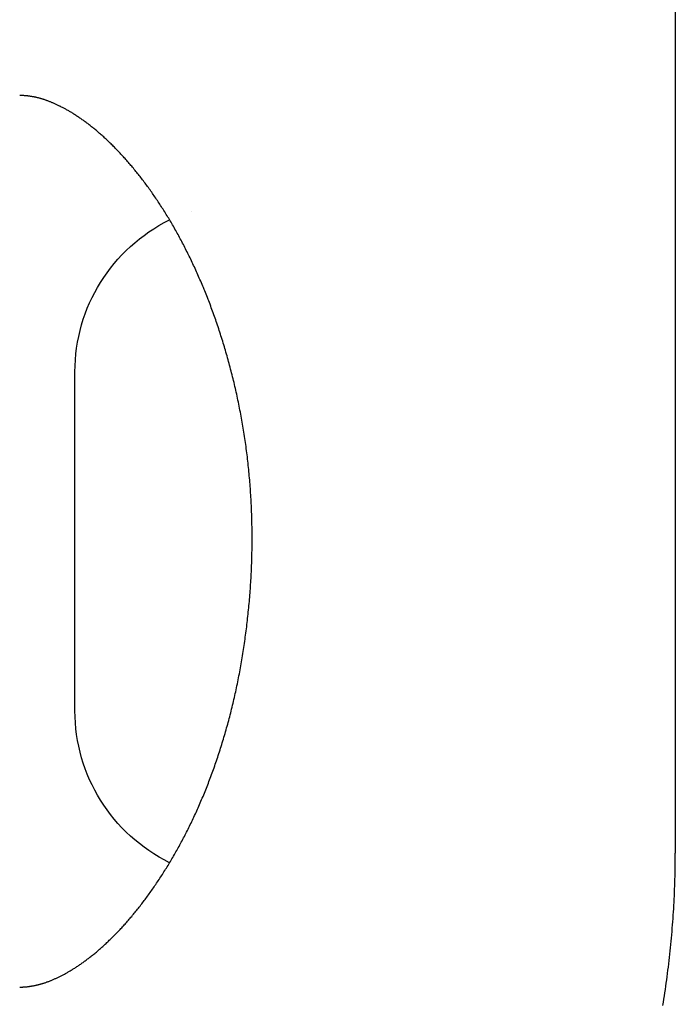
# Model space of a CAD drawing. Extents: x 744 to 2048, y 1140 to 2782.
# Tile 3 of 134: x 808 to 816, y 1173 to 1184. Entities that reach past the tile are written whole.
import ezdxf

# ---------------------------------------------------------------- set-up
doc = ezdxf.new("R2010")
doc.units = 0
doc.layers.add('KF_SONA_6_FRONT', color=7, linetype='CONTINUOUS')
doc.layers.add('KF_SONA_6_SIDE_3', color=7, linetype='CONTINUOUS')

# ---------------------------------------------------------------- blocks, each defined once
blk = doc.blocks.new('KF_SONA_6_SIDE_3')
at = {"layer": 'KF_SONA_6_SIDE_3'}
for p, q in [((-13.769429, -72.153073), (-13.769429, -176.153073)), ((-20.50505, -174.553073), (-20.50505, -170.753073))]:
    blk.add_line(p, q, dxfattribs=at)
for points in [[(-21.081, -167.653, 0), (-21.0813, -167.653, 0), (-21.0817, -167.653, 0), (-21.082, -167.653, 0), (-21.0824, -167.653, 0), (-21.0827, -167.653, 0), (-21.0831, -167.653, 0), (-21.0834, -167.653, 0), (-21.0838, -167.653, 0), (-21.0841, -167.653, 0), (-21.0845, -167.653, 0), (-21.0848, -167.653, 0), (-21.0851, -167.653, 0), (-21.0855, -167.653, 0), (-21.0858, -167.653, 0), (-21.0862, -167.653, 0), (-21.0865, -167.653, 0), (-21.0869, -167.653, 0), (-21.0872, -167.653, 0), (-21.0876, -167.653, 0), (-21.0879, -167.653, 0), (-21.0883, -167.653, 0), (-21.0886, -167.653, 0), (-21.0889, -167.653, 0), (-21.0893, -167.653, 0), (-21.0896, -167.653, 0), (-21.09, -167.653, 0), (-21.0903, -167.653, 0), (-21.0907, -167.653, 0), (-21.091, -167.653, 0), (-21.0914, -167.653, 0), (-21.0917, -167.653, 0), (-21.092, -167.653, 0), (-21.0924, -167.652, 0), (-21.0927, -167.652, 0), (-21.0931, -167.652, 0), (-21.0934, -167.652, 0), (-21.0938, -167.652, 0), (-21.0941, -167.652, 0), (-21.0944, -167.652, 0), (-21.0948, -167.652, 0), (-21.0951, -167.652, 0), (-21.0955, -167.652, 0), (-21.0958, -167.652, 0), (-21.0962, -167.652, 0), (-21.0965, -167.652, 0), (-21.0968, -167.652, 0), (-21.0972, -167.652, 0), (-21.0975, -167.652, 0), (-21.0979, -167.652, 0), (-21.0982, -167.652, 0), (-21.0986, -167.652, 0), (-21.0989, -167.652, 0), (-21.0992, -167.652, 0), (-21.0996, -167.652, 0), (-21.0999, -167.652, 0), (-21.1003, -167.652, 0), (-21.1006, -167.652, 0), (-21.1009, -167.652, 0), (-21.1013, -167.652, 0), (-21.1016, -167.652, 0), (-21.102, -167.652, 0), (-21.1023, -167.652, 0), (-21.1027, -167.652, 0), (-21.103, -167.652, 0), (-21.1033, -167.652, 0), (-21.1037, -167.652, 0), (-21.104, -167.652, 0), (-21.1044, -167.652, 0), (-21.1047, -167.652, 0), (-21.105, -167.652, 0), (-21.1054, -167.652, 0), (-21.1057, -167.652, 0), (-21.1061, -167.652, 0), (-21.1064, -167.652, 0), (-21.1067, -167.652, 0), (-21.1071, -167.652, 0), (-21.1074, -167.652, 0), (-21.1078, -167.652, 0), (-21.1081, -167.652, 0), (-21.1084, -167.652, 0), (-21.1088, -167.652, 0), (-21.1091, -167.652, 0), (-21.1095, -167.652, 0), (-21.1098, -167.652, 0), (-21.1101, -167.652, 0), (-21.1105, -167.652, 0), (-21.1108, -167.652, 0), (-21.1112, -167.652, 0), (-21.1115, -167.652, 0), (-21.1118, -167.652, 0), (-21.1122, -167.652, 0), (-21.1125, -167.652, 0), (-21.1129, -167.652, 0), (-21.1132, -167.652, 0), (-21.1135, -167.652, 0), (-21.1139, -167.652, 0), (-21.1142, -167.652, 0), (-21.1145, -167.652, 0), (-21.1149, -167.652, 0), (-21.1152, -167.652, 0), (-21.1156, -167.652, 0), (-21.1159, -167.652, 0), (-21.1162, -167.652, 0), (-21.1166, -167.652, 0), (-21.1169, -167.652, 0), (-21.1172, -167.652, 0), (-21.1176, -167.652, 0), (-21.1179, -167.652, 0), (-21.1183, -167.652, 0), (-21.1186, -167.652, 0), (-21.1189, -167.652, 0), (-21.1193, -167.652, 0), (-21.1196, -167.652, 0), (-21.1199, -167.652, 0), (-21.1203, -167.652, 0), (-21.1206, -167.652, 0), (-21.121, -167.652, 0), (-21.1213, -167.652, 0), (-21.1216, -167.652, 0), (-21.122, -167.652, 0), (-21.1223, -167.652, 0), (-21.1226, -167.652, 0), (-21.123, -167.652, 0), (-21.1233, -167.652, 0), (-21.1237, -167.652, 0), (-21.124, -167.652, 0), (-21.1243, -167.652, 0)], [(-21.1209, -177.653, 0), (-21.1157, -177.653, 0), (-21.1105, -177.653, 0), (-21.1052, -177.653, 0), (-21.0999, -177.653, 0), (-21.0946, -177.653, 0), (-21.0892, -177.653, 0), (-21.0838, -177.652, 0), (-21.0783, -177.652, 0), (-21.0728, -177.652, 0), (-21.0673, -177.651, 0), (-21.0618, -177.651, 0), (-21.0562, -177.651, 0), (-21.0506, -177.65, 0), (-21.0449, -177.649, 0), (-21.0392, -177.649, 0), (-21.0335, -177.648, 0), (-21.0277, -177.648, 0), (-21.0219, -177.647, 0), (-21.0161, -177.646, 0), (-21.0103, -177.645, 0), (-21.0044, -177.644, 0), (-20.9985, -177.643, 0), (-20.9925, -177.642, 0), (-20.9865, -177.641, 0), (-20.9805, -177.64, 0), (-20.9744, -177.639, 0), (-20.9683, -177.638, 0), (-20.9622, -177.637, 0), (-20.956, -177.636, 0), (-20.9498, -177.634, 0), (-20.9436, -177.633, 0), (-20.9373, -177.631, 0), (-20.931, -177.63, 0), (-20.9247, -177.628, 0), (-20.9183, -177.627, 0), (-20.9119, -177.625, 0), (-20.9055, -177.624, 0), (-20.899, -177.622, 0), (-20.8925, -177.62, 0), (-20.886, -177.618, 0), (-20.8794, -177.616, 0), (-20.8728, -177.614, 0), (-20.8661, -177.612, 0), (-20.8595, -177.61, 0), (-20.8527, -177.608, 0), (-20.846, -177.606, 0), (-20.8392, -177.604, 0), (-20.8324, -177.601, 0), (-20.8256, -177.599, 0), (-20.8187, -177.596, 0), (-20.8118, -177.594, 0), (-20.8048, -177.591, 0), (-20.7978, -177.589, 0), (-20.7908, -177.586, 0), (-20.7838, -177.583, 0), (-20.7767, -177.581, 0), (-20.7696, -177.578, 0), (-20.7624, -177.575, 0), (-20.7552, -177.572, 0), (-20.748, -177.569, 0), (-20.7408, -177.566, 0), (-20.7335, -177.562, 0), (-20.7262, -177.559, 0), (-20.7188, -177.556, 0), (-20.7114, -177.553, 0), (-20.704, -177.549, 0), (-20.6965, -177.546, 0), (-20.689, -177.542, 0), (-20.6815, -177.538, 0), (-20.674, -177.535, 0), (-20.6664, -177.531, 0), (-20.6587, -177.527, 0), (-20.6511, -177.523, 0), (-20.6434, -177.519, 0), (-20.6356, -177.515, 0), (-20.6279, -177.511, 0), (-20.6201, -177.507, 0), (-20.6122, -177.502, 0), (-20.6044, -177.498, 0), (-20.5965, -177.494, 0), (-20.5885, -177.489, 0), (-20.5806, -177.484, 0), (-20.5726, -177.48, 0), (-20.5645, -177.475, 0), (-20.5565, -177.47, 0), (-20.5484, -177.465, 0), (-20.5402, -177.46, 0), (-20.5321, -177.455, 0), (-20.5238, -177.45, 0), (-20.5156, -177.445, 0), (-20.5073, -177.44, 0), (-20.499, -177.435, 0), (-20.4907, -177.429, 0), (-20.4823, -177.424, 0), (-20.4739, -177.418, 0), (-20.4655, -177.412, 0), (-20.457, -177.407, 0), (-20.4485, -177.401, 0), (-20.44, -177.395, 0), (-20.4314, -177.389, 0), (-20.4228, -177.383, 0), (-20.4142, -177.377, 0), (-20.4056, -177.371, 0), (-20.397, -177.364, 0), (-20.3883, -177.358, 0), (-20.3796, -177.352, 0), (-20.3709, -177.345, 0), (-20.3621, -177.338, 0), (-20.3534, -177.332, 0), (-20.3446, -177.325, 0), (-20.3358, -177.318, 0), (-20.3269, -177.311, 0), (-20.3181, -177.304, 0), (-20.3092, -177.297, 0), (-20.3003, -177.29, 0), (-20.2914, -177.283, 0), (-20.2825, -177.275, 0), (-20.2736, -177.268, 0), (-20.2646, -177.26, 0), (-20.2556, -177.253, 0), (-20.2466, -177.245, 0), (-20.2376, -177.237, 0), (-20.2286, -177.229, 0), (-20.2195, -177.222, 0), (-20.2105, -177.214, 0), (-20.2014, -177.206, 0), (-20.1923, -177.197, 0), (-20.1832, -177.189, 0), (-20.1741, -177.181, 0), (-20.165, -177.172, 0), (-20.1558, -177.164, 0), (-20.1467, -177.155, 0), (-20.1375, -177.147, 0), (-20.1283, -177.138, 0), (-20.1191, -177.129, 0), (-20.11, -177.12, 0), (-20.1007, -177.111, 0), (-20.0915, -177.102, 0), (-20.0823, -177.093, 0), (-20.0731, -177.084, 0), (-20.0638, -177.075, 0), (-20.0546, -177.065, 0), (-20.0453, -177.056, 0), (-20.036, -177.046, 0), (-20.0268, -177.037, 0), (-20.0175, -177.027, 0), (-20.0082, -177.017, 0), (-19.9989, -177.007, 0), (-19.9896, -176.997, 0), (-19.9803, -176.987, 0), (-19.971, -176.977, 0), (-19.9617, -176.967, 0), (-19.9524, -176.956, 0), (-19.943, -176.946, 0), (-19.9337, -176.935, 0), (-19.9243, -176.925, 0), (-19.915, -176.914, 0), (-19.9056, -176.903, 0), (-19.8963, -176.893, 0), (-19.8869, -176.882, 0), (-19.8775, -176.871, 0), (-19.8682, -176.86, 0), (-19.8588, -176.848, 0), (-19.8494, -176.837, 0), (-19.8401, -176.826, 0), (-19.8307, -176.814, 0), (-19.8213, -176.803, 0), (-19.8119, -176.791, 0), (-19.8025, -176.779, 0), (-19.7932, -176.768, 0), (-19.7838, -176.756, 0), (-19.7744, -176.744, 0), (-19.7651, -176.732, 0), (-19.7557, -176.719, 0), (-19.7463, -176.707, 0), (-19.737, -176.695, 0), (-19.7276, -176.683, 0), (-19.7183, -176.67, 0), (-19.7089, -176.658, 0), (-19.6996, -176.645, 0), (-19.6903, -176.632, 0), (-19.6809, -176.619, 0), (-19.6716, -176.607, 0), (-19.6623, -176.594, 0), (-19.653, -176.581, 0), (-19.6437, -176.567, 0), (-19.6345, -176.554, 0), (-19.6252, -176.541, 0), (-19.6159, -176.528, 0), (-19.6067, -176.514, 0), (-19.5975, -176.501, 0), (-19.5882, -176.487, 0), (-19.579, -176.473, 0), (-19.5698, -176.46, 0), (-19.5606, -176.446, 0), (-19.5515, -176.432, 0), (-19.5423, -176.418, 0), (-19.5332, -176.404, 0), (-19.5241, -176.39, 0), (-19.515, -176.375, 0), (-19.5059, -176.361, 0), (-19.4968, -176.347, 0), (-19.4878, -176.332, 0), (-19.4787, -176.318, 0), (-19.4697, -176.303, 0), (-19.4607, -176.288, 0), (-19.4517, -176.274, 0), (-19.4428, -176.259, 0), (-19.4338, -176.244, 0), (-19.4249, -176.229, 0), (-19.416, -176.214, 0), (-19.4072, -176.199, 0), (-19.3983, -176.184, 0), (-19.3895, -176.168, 0), (-19.3807, -176.153, 0), (-19.3719, -176.138, 0), (-19.3632, -176.122, 0), (-19.3545, -176.107, 0), (-19.3458, -176.091, 0), (-19.3371, -176.075, 0), (-19.3285, -176.059, 0), (-19.3199, -176.044, 0), (-19.3113, -176.028, 0), (-19.3027, -176.012, 0), (-19.2942, -175.996, 0), (-19.2857, -175.979, 0), (-19.2772, -175.963, 0), (-19.2688, -175.947, 0), (-19.2604, -175.931, 0), (-19.252, -175.914, 0), (-19.2437, -175.898, 0), (-19.2353, -175.881, 0), (-19.2271, -175.865, 0), (-19.2188, -175.848, 0), (-19.2106, -175.831, 0), (-19.2024, -175.814, 0), (-19.1943, -175.797, 0), (-19.1861, -175.78, 0), (-19.178, -175.763, 0), (-19.17, -175.746, 0), (-19.1619, -175.729, 0), (-19.1539, -175.711, 0), (-19.1459, -175.694, 0), (-19.138, -175.676, 0), (-19.1301, -175.659, 0), (-19.1222, -175.641, 0), (-19.1144, -175.623, 0), (-19.1065, -175.605, 0), (-19.0988, -175.587, 0), (-19.091, -175.569, 0), (-19.0833, -175.551, 0), (-19.0756, -175.533, 0), (-19.068, -175.515, 0), (-19.0604, -175.496, 0), (-19.0528, -175.478, 0), (-19.0453, -175.459, 0), (-19.0378, -175.441, 0), (-19.0304, -175.422, 0), (-19.0229, -175.403, 0), (-19.0156, -175.385, 0), (-19.0082, -175.366, 0), (-19.0009, -175.347, 0), (-18.9937, -175.328, 0), (-18.9865, -175.309, 0), (-18.9793, -175.29, 0), (-18.9721, -175.27, 0), (-18.9651, -175.251, 0), (-18.958, -175.232, 0), (-18.951, -175.212, 0), (-18.944, -175.193, 0), (-18.9371, -175.173, 0), (-18.9302, -175.154, 0), (-18.9234, -175.134, 0), (-18.9166, -175.114, 0), (-18.9099, -175.094, 0), (-18.9032, -175.074, 0), (-18.8965, -175.054, 0), (-18.8899, -175.034, 0), (-18.8834, -175.014, 0), (-18.8769, -174.994, 0), (-18.8704, -174.974, 0), (-18.864, -174.953, 0), (-18.8577, -174.933, 0), (-18.8513, -174.913, 0), (-18.8451, -174.892, 0), (-18.8389, -174.872, 0), (-18.8327, -174.851, 0), (-18.8266, -174.83, 0), (-18.8205, -174.81, 0), (-18.8145, -174.789, 0), (-18.8086, -174.768, 0), (-18.8027, -174.747, 0), (-18.7968, -174.726, 0), (-18.791, -174.705, 0), (-18.7853, -174.684, 0), (-18.7796, -174.663, 0), (-18.774, -174.642, 0), (-18.7684, -174.621, 0), (-18.7629, -174.599, 0), (-18.7574, -174.578, 0), (-18.752, -174.557, 0), (-18.7467, -174.535, 0), (-18.7414, -174.514, 0), (-18.7361, -174.492, 0), (-18.731, -174.47, 0), (-18.7259, -174.449, 0), (-18.7208, -174.427, 0), (-18.7158, -174.405, 0), (-18.7109, -174.384, 0), (-18.706, -174.362, 0), (-18.7012, -174.34, 0), (-18.6964, -174.318, 0), (-18.6917, -174.296, 0), (-18.6871, -174.274, 0), (-18.6825, -174.252, 0), (-18.678, -174.229, 0), (-18.6735, -174.207, 0), (-18.6691, -174.185, 0), (-18.6647, -174.163, 0), (-18.6604, -174.14, 0), (-18.6562, -174.118, 0), (-18.652, -174.095, 0), (-18.6479, -174.073, 0), (-18.6438, -174.05, 0), (-18.6398, -174.027, 0), (-18.6358, -174.004, 0), (-18.632, -173.982, 0), (-18.6281, -173.959, 0), (-18.6244, -173.936, 0), (-18.6206, -173.913, 0), (-18.617, -173.89, 0), (-18.6134, -173.867, 0), (-18.6099, -173.844, 0), (-18.6064, -173.821, 0), (-18.603, -173.798, 0), (-18.5997, -173.775, 0), (-18.5964, -173.751, 0), (-18.5932, -173.728, 0), (-18.59, -173.705, 0), (-18.5869, -173.682, 0), (-18.5839, -173.658, 0), (-18.5809, -173.635, 0), (-18.578, -173.611, 0), (-18.5752, -173.588, 0), (-18.5724, -173.565, 0), (-18.5697, -173.541, 0), (-18.567, -173.518, 0), (-18.5645, -173.494, 0), (-18.5619, -173.47, 0), (-18.5595, -173.447, 0), (-18.5571, -173.423, 0), (-18.5548, -173.4, 0), (-18.5525, -173.376, 0), (-18.5503, -173.352, 0), (-18.5482, -173.328, 0), (-18.5462, -173.305, 0), (-18.5442, -173.281, 0), (-18.5423, -173.257, 0), (-18.5404, -173.233, 0), (-18.5386, -173.21, 0), (-18.5369, -173.186, 0), (-18.5353, -173.162, 0), (-18.5337, -173.138, 0), (-18.5322, -173.114, 0), (-18.5307, -173.091, 0), (-18.5294, -173.067, 0), (-18.5281, -173.043, 0), (-18.5268, -173.019, 0), (-18.5257, -172.995, 0), (-18.5246, -172.971, 0), (-18.5236, -172.947, 0), (-18.5226, -172.923, 0), (-18.5217, -172.9, 0), (-18.5209, -172.876, 0), (-18.5202, -172.852, 0), (-18.5195, -172.828, 0), (-18.5189, -172.804, 0), (-18.5184, -172.78, 0), (-18.518, -172.756, 0), (-18.5176, -172.732, 0), (-18.5173, -172.708, 0), (-18.5171, -172.684, 0), (-18.517, -172.66, 0), (-18.5169, -172.636, 0), (-18.5169, -172.612, 0), (-18.5169, -172.588, 0), (-18.5171, -172.564, 0), (-18.5173, -172.54, 0), (-18.5176, -172.516, 0), (-18.518, -172.492, 0), (-18.5184, -172.468, 0), (-18.5189, -172.444, 0), (-18.5195, -172.42, 0), (-18.5201, -172.396, 0), (-18.5208, -172.372, 0), (-18.5216, -172.348, 0), (-18.5225, -172.324, 0), (-18.5235, -172.3, 0), (-18.5245, -172.276, 0), (-18.5256, -172.252, 0), (-18.5267, -172.228, 0), (-18.528, -172.204, 0), (-18.5293, -172.18, 0), (-18.5306, -172.157, 0), (-18.5321, -172.133, 0), (-18.5336, -172.109, 0), (-18.5352, -172.085, 0), (-18.5369, -172.061, 0), (-18.5386, -172.037, 0), (-18.5404, -172.013, 0), (-18.5423, -171.99, 0), (-18.5443, -171.966, 0), (-18.5463, -171.942, 0), (-18.5484, -171.919, 0), (-18.5506, -171.895, 0), (-18.5528, -171.871, 0), (-18.5551, -171.848, 0), (-18.5575, -171.824, 0), (-18.56, -171.801, 0), (-18.5625, -171.777, 0), (-18.5651, -171.754, 0), (-18.5678, -171.73, 0), (-18.5706, -171.707, 0), (-18.5734, -171.684, 0), (-18.5763, -171.66, 0), (-18.5792, -171.637, 0), (-18.5823, -171.614, 0), (-18.5854, -171.591, 0), (-18.5886, -171.568, 0), (-18.5918, -171.544, 0), (-18.5952, -171.521, 0), (-18.5986, -171.499, 0), (-18.602, -171.476, 0), (-18.6056, -171.453, 0), (-18.6092, -171.43, 0), (-18.6128, -171.407, 0), (-18.6166, -171.384, 0), (-18.6204, -171.362, 0), (-18.6243, -171.339, 0), (-18.6282, -171.316, 0), (-18.6322, -171.294, 0), (-18.6363, -171.271, 0), (-18.6404, -171.249, 0), (-18.6446, -171.226, 0), (-18.6489, -171.204, 0), (-18.6532, -171.181, 0), (-18.6576, -171.159, 0), (-18.6621, -171.136, 0), (-18.6666, -171.114, 0), (-18.6712, -171.092, 0), (-18.6758, -171.07, 0), (-18.6805, -171.048, 0), (-18.6853, -171.025, 0), (-18.6901, -171.003, 0), (-18.695, -170.981, 0), (-18.6999, -170.959, 0), (-18.7049, -170.938, 0), (-18.71, -170.916, 0), (-18.7151, -170.894, 0), (-18.7202, -170.872, 0), (-18.7255, -170.85, 0), (-18.7307, -170.829, 0), (-18.7361, -170.807, 0), (-18.7414, -170.786, 0), (-18.7469, -170.764, 0), (-18.7524, -170.743, 0), (-18.7579, -170.721, 0), (-18.7635, -170.7, 0), (-18.7692, -170.679, 0), (-18.7749, -170.658, 0), (-18.7806, -170.637, 0), (-18.7864, -170.616, 0), (-18.7923, -170.595, 0), (-18.7982, -170.574, 0), (-18.8041, -170.553, 0), (-18.8101, -170.532, 0), (-18.8161, -170.511, 0), (-18.8222, -170.491, 0), (-18.8284, -170.47, 0), (-18.8346, -170.449, 0), (-18.8408, -170.429, 0), (-18.8471, -170.409, 0), (-18.8534, -170.388, 0), (-18.8598, -170.368, 0), (-18.8662, -170.348, 0), (-18.8726, -170.328, 0), (-18.8791, -170.308, 0), (-18.8857, -170.288, 0), (-18.8923, -170.268, 0), (-18.8989, -170.248, 0), (-18.9056, -170.228, 0), (-18.9123, -170.208, 0), (-18.9191, -170.189, 0), (-18.9259, -170.169, 0), (-18.9328, -170.149, 0), (-18.9397, -170.13, 0), (-18.9466, -170.111, 0), (-18.9536, -170.091, 0), (-18.9607, -170.072, 0), (-18.9677, -170.053, 0), (-18.9749, -170.033, 0), (-18.982, -170.014, 0), (-18.9892, -169.995, 0), (-18.9965, -169.976, 0), (-19.0037, -169.957, 0), (-19.0111, -169.939, 0), (-19.0184, -169.92, 0), (-19.0258, -169.901, 0), (-19.0333, -169.882, 0), (-19.0407, -169.864, 0), (-19.0482, -169.845, 0), (-19.0558, -169.827, 0), (-19.0634, -169.808, 0), (-19.071, -169.79, 0), (-19.0786, -169.772, 0), (-19.0863, -169.754, 0), (-19.0941, -169.736, 0), (-19.1018, -169.718, 0), (-19.1096, -169.7, 0), (-19.1174, -169.682, 0), (-19.1253, -169.664, 0), (-19.1332, -169.646, 0), (-19.1411, -169.629, 0), (-19.149, -169.611, 0), (-19.157, -169.594, 0), (-19.165, -169.576, 0), (-19.1731, -169.559, 0), (-19.1812, -169.542, 0), (-19.1893, -169.524, 0), (-19.1974, -169.507, 0), (-19.2056, -169.49, 0), (-19.2137, -169.473, 0), (-19.222, -169.456, 0), (-19.2302, -169.44, 0), (-19.2385, -169.423, 0), (-19.2468, -169.406, 0), (-19.2551, -169.39, 0), (-19.2634, -169.373, 0), (-19.2718, -169.357, 0), (-19.2802, -169.34, 0), (-19.2886, -169.324, 0), (-19.2971, -169.308, 0), (-19.3055, -169.292, 0), (-19.314, -169.276, 0), (-19.3225, -169.26, 0), (-19.3311, -169.244, 0), (-19.3396, -169.228, 0), (-19.3482, -169.213, 0), (-19.3568, -169.197, 0), (-19.3655, -169.182, 0), (-19.3741, -169.166, 0), (-19.3828, -169.151, 0), (-19.3915, -169.135, 0), (-19.4003, -169.12, 0), (-19.409, -169.105, 0), (-19.4178, -169.09, 0), (-19.4266, -169.075, 0), (-19.4355, -169.06, 0), (-19.4443, -169.045, 0), (-19.4532, -169.03, 0), (-19.4621, -169.016, 0), (-19.471, -169.001, 0), (-19.48, -168.986, 0), (-19.4889, -168.972, 0), (-19.4979, -168.958, 0), (-19.5069, -168.943, 0), (-19.5159, -168.929, 0), (-19.5249, -168.915, 0), (-19.534, -168.901, 0), (-19.543, -168.887, 0), (-19.5521, -168.873, 0), (-19.5612, -168.859, 0), (-19.5703, -168.845, 0), (-19.5795, -168.831, 0), (-19.5886, -168.818, 0), (-19.5978, -168.804, 0), (-19.6069, -168.791, 0), (-19.6161, -168.777, 0), (-19.6253, -168.764, 0), (-19.6345, -168.751, 0), (-19.6437, -168.738, 0), (-19.653, -168.725, 0), (-19.6622, -168.712, 0), (-19.6714, -168.699, 0), (-19.6807, -168.686, 0), (-19.69, -168.673, 0), (-19.6993, -168.661, 0), (-19.7085, -168.648, 0), (-19.7178, -168.635, 0), (-19.7271, -168.623, 0), (-19.7364, -168.611, 0), (-19.7457, -168.599, 0), (-19.7551, -168.586, 0), (-19.7644, -168.574, 0), (-19.7737, -168.562, 0), (-19.783, -168.55, 0), (-19.7924, -168.539, 0), (-19.8017, -168.527, 0), (-19.8111, -168.515, 0), (-19.8204, -168.504, 0), (-19.8298, -168.492, 0), (-19.8391, -168.481, 0), (-19.8484, -168.469, 0), (-19.8578, -168.458, 0), (-19.8671, -168.447, 0), (-19.8765, -168.436, 0), (-19.8858, -168.425, 0), (-19.8952, -168.414, 0), (-19.9045, -168.403, 0), (-19.9139, -168.392, 0), (-19.9232, -168.382, 0), (-19.9325, -168.371, 0), (-19.9419, -168.361, 0), (-19.9512, -168.35, 0), (-19.9605, -168.34, 0), (-19.9698, -168.33, 0), (-19.9791, -168.32, 0), (-19.9885, -168.31, 0), (-19.9978, -168.3, 0), (-20.0071, -168.29, 0), (-20.0164, -168.28, 0), (-20.0256, -168.27, 0), (-20.0349, -168.261, 0), (-20.0442, -168.251, 0), (-20.0535, -168.242, 0), (-20.0627, -168.232, 0), (-20.072, -168.223, 0), (-20.0812, -168.214, 0), (-20.0905, -168.205, 0), (-20.0997, -168.195, 0), (-20.1089, -168.187, 0), (-20.1182, -168.178, 0), (-20.1274, -168.169, 0), (-20.1366, -168.16, 0), (-20.1457, -168.151, 0), (-20.1549, -168.143, 0), (-20.1641, -168.134, 0), (-20.1732, -168.126, 0), (-20.1824, -168.118, 0), (-20.1915, -168.109, 0), (-20.2006, -168.101, 0), (-20.2097, -168.093, 0), (-20.2188, -168.085, 0), (-20.2278, -168.077, 0), (-20.2369, -168.07, 0), (-20.2459, -168.062, 0), (-20.255, -168.054, 0), (-20.264, -168.047, 0), (-20.273, -168.039, 0), (-20.2819, -168.032, 0), (-20.2909, -168.024, 0), (-20.2998, -168.017, 0), (-20.3088, -168.01, 0), (-20.3177, -168.003, 0), (-20.3265, -167.996, 0), (-20.3354, -167.989, 0), (-20.3442, -167.982, 0), (-20.3531, -167.975, 0), (-20.3619, -167.968, 0), (-20.3707, -167.962, 0), (-20.3794, -167.955, 0), (-20.3882, -167.949, 0), (-20.3969, -167.942, 0), (-20.4056, -167.936, 0), (-20.4142, -167.93, 0), (-20.4229, -167.924, 0), (-20.4315, -167.917, 0), (-20.4401, -167.911, 0), (-20.4487, -167.905, 0), (-20.4572, -167.9, 0), (-20.4658, -167.894, 0), (-20.4743, -167.888, 0), (-20.4827, -167.883, 0), (-20.4912, -167.877, 0), (-20.4996, -167.872, 0), (-20.508, -167.866, 0), (-20.5163, -167.861, 0), (-20.5247, -167.856, 0), (-20.533, -167.85, 0), (-20.5413, -167.845, 0), (-20.5495, -167.84, 0), (-20.5577, -167.835, 0), (-20.5659, -167.831, 0), (-20.5741, -167.826, 0), (-20.5822, -167.821, 0), (-20.5903, -167.816, 0), (-20.5983, -167.812, 0), (-20.6064, -167.807, 0), (-20.6143, -167.803, 0), (-20.6223, -167.799, 0), (-20.6302, -167.794, 0), (-20.6381, -167.79, 0), (-20.646, -167.786, 0), (-20.6538, -167.782, 0), (-20.6616, -167.778, 0), (-20.6693, -167.774, 0), (-20.677, -167.771, 0), (-20.6847, -167.767, 0), (-20.6923, -167.763, 0), (-20.6998, -167.76, 0), (-20.7073, -167.756, 0), (-20.7148, -167.753, 0), (-20.7222, -167.749, 0), (-20.7296, -167.746, 0), (-20.737, -167.743, 0), (-20.7443, -167.739, 0), (-20.7515, -167.736, 0), (-20.7587, -167.733, 0), (-20.7659, -167.73, 0), (-20.7731, -167.727, 0), (-20.7801, -167.725, 0), (-20.7872, -167.722, 0), (-20.7942, -167.719, 0), (-20.8012, -167.716, 0), (-20.8081, -167.714, 0), (-20.815, -167.711, 0), (-20.8219, -167.709, 0), (-20.8287, -167.706, 0), (-20.8355, -167.704, 0), (-20.8422, -167.702, 0), (-20.8489, -167.699, 0), (-20.8556, -167.697, 0), (-20.8622, -167.695, 0), (-20.8688, -167.693, 0), (-20.8753, -167.691, 0), (-20.8818, -167.689, 0), (-20.8883, -167.687, 0), (-20.8948, -167.685, 0), (-20.9012, -167.684, 0), (-20.9075, -167.682, 0), (-20.9139, -167.68, 0), (-20.9202, -167.679, 0), (-20.9264, -167.677, 0), (-20.9327, -167.676, 0), (-20.9388, -167.674, 0), (-20.945, -167.673, 0), (-20.9511, -167.672, 0), (-20.9572, -167.67, 0), (-20.9633, -167.669, 0), (-20.9693, -167.668, 0), (-20.9753, -167.667, 0), (-20.9813, -167.666, 0), (-20.9872, -167.665, 0), (-20.9931, -167.664, 0), (-20.9989, -167.663, 0), (-21.0048, -167.662, 0), (-21.0106, -167.661, 0), (-21.0163, -167.66, 0), (-21.0221, -167.659, 0), (-21.0278, -167.659, 0), (-21.0335, -167.658, 0), (-21.0391, -167.657, 0), (-21.0447, -167.657, 0), (-21.0503, -167.656, 0), (-21.0559, -167.656, 0), (-21.0614, -167.655, 0), (-21.0669, -167.655, 0), (-21.0724, -167.655, 0), (-21.0778, -167.654, 0), (-21.0832, -167.654, 0), (-21.0886, -167.654, 0), (-21.094, -167.653, 0), (-21.0993, -167.653, 0), (-21.1046, -167.653, 0), (-21.1099, -167.653, 0), (-21.1152, -167.653, 0), (-21.1204, -167.653, 0)], [(-13.9091, -177.86, 0), (-13.9033, -177.824, 0), (-13.8976, -177.789, 0), (-13.8921, -177.753, 0), (-13.8866, -177.717, 0), (-13.8813, -177.681, 0), (-13.8761, -177.645, 0), (-13.871, -177.609, 0), (-13.866, -177.573, 0), (-13.8612, -177.537, 0), (-13.8564, -177.501, 0), (-13.8518, -177.465, 0), (-13.8473, -177.429, 0), (-13.843, -177.393, 0), (-13.8387, -177.357, 0), (-13.8346, -177.32, 0), (-13.8306, -177.284, 0), (-13.8267, -177.248, 0), (-13.8229, -177.212, 0), (-13.8193, -177.175, 0), (-13.8158, -177.139, 0), (-13.8124, -177.103, 0), (-13.8092, -177.066, 0), (-13.806, -177.03, 0), (-13.803, -176.994, 0), (-13.8002, -176.957, 0), (-13.7974, -176.921, 0), (-13.7948, -176.884, 0), (-13.7923, -176.848, 0), (-13.79, -176.811, 0), (-13.7878, -176.775, 0), (-13.7857, -176.739, 0), (-13.7837, -176.702, 0), (-13.7819, -176.666, 0), (-13.7801, -176.629, 0), (-13.7785, -176.592, 0), (-13.7771, -176.556, 0), (-13.7757, -176.519, 0), (-13.7745, -176.483, 0), (-13.7734, -176.446, 0), (-13.7725, -176.409, 0), (-13.7716, -176.373, 0), (-13.7709, -176.336, 0), (-13.7703, -176.3, 0), (-13.7699, -176.263, 0), (-13.7696, -176.226, 0), (-13.7694, -176.19, 0), (-13.7693, -176.153, 0)], [(-21.1218, -177.653, 0), (-21.1218, -177.653, 0), (-21.1218, -177.653, 0), (-21.1218, -177.653, 0), (-21.1218, -177.653, 0), (-21.1218, -177.653, 0), (-21.1218, -177.653, 0), (-21.1218, -177.653, 0), (-21.1218, -177.653, 0), (-21.1218, -177.653, 0), (-21.1218, -177.653, 0), (-21.1217, -177.653, 0), (-21.1217, -177.653, 0), (-21.1217, -177.653, 0), (-21.1217, -177.653, 0), (-21.1217, -177.653, 0), (-21.1217, -177.653, 0), (-21.1217, -177.653, 0), (-21.1217, -177.653, 0), (-21.1217, -177.653, 0), (-21.1217, -177.653, 0), (-21.1217, -177.653, 0), (-21.1216, -177.653, 0), (-21.1216, -177.653, 0), (-21.1216, -177.653, 0), (-21.1216, -177.653, 0), (-21.1216, -177.653, 0), (-21.1216, -177.653, 0), (-21.1216, -177.653, 0), (-21.1216, -177.653, 0), (-21.1216, -177.653, 0), (-21.1216, -177.653, 0), (-21.1216, -177.653, 0), (-21.1215, -177.653, 0), (-21.1215, -177.653, 0), (-21.1215, -177.653, 0), (-21.1215, -177.653, 0), (-21.1215, -177.653, 0), (-21.1215, -177.653, 0), (-21.1215, -177.653, 0), (-21.1215, -177.653, 0), (-21.1215, -177.653, 0), (-21.1215, -177.653, 0), (-21.1215, -177.653, 0), (-21.1214, -177.653, 0), (-21.1214, -177.653, 0), (-21.1214, -177.653, 0), (-21.1214, -177.653, 0), (-21.1214, -177.653, 0), (-21.1214, -177.653, 0), (-21.1214, -177.653, 0), (-21.1214, -177.653, 0), (-21.1214, -177.653, 0), (-21.1214, -177.653, 0), (-21.1214, -177.653, 0), (-21.1213, -177.653, 0), (-21.1213, -177.653, 0), (-21.1213, -177.653, 0), (-21.1213, -177.653, 0), (-21.1213, -177.653, 0), (-21.1213, -177.653, 0), (-21.1213, -177.653, 0), (-21.1213, -177.653, 0), (-21.1213, -177.653, 0), (-21.1213, -177.653, 0), (-21.1213, -177.653, 0), (-21.1213, -177.653, 0), (-21.1212, -177.653, 0), (-21.1212, -177.653, 0), (-21.1212, -177.653, 0), (-21.1212, -177.653, 0), (-21.1212, -177.653, 0), (-21.1212, -177.653, 0), (-21.1212, -177.653, 0), (-21.1212, -177.653, 0), (-21.1212, -177.653, 0), (-21.1212, -177.653, 0), (-21.1212, -177.653, 0), (-21.1211, -177.653, 0), (-21.1211, -177.653, 0), (-21.1211, -177.653, 0), (-21.1211, -177.653, 0), (-21.1211, -177.653, 0), (-21.1211, -177.653, 0), (-21.1211, -177.653, 0), (-21.1211, -177.653, 0), (-21.1211, -177.653, 0), (-21.1211, -177.653, 0), (-21.1211, -177.653, 0), (-21.121, -177.653, 0), (-21.121, -177.653, 0), (-21.121, -177.653, 0), (-21.121, -177.653, 0), (-21.121, -177.653, 0), (-21.121, -177.653, 0), (-21.121, -177.653, 0), (-21.121, -177.653, 0), (-21.121, -177.653, 0), (-21.121, -177.653, 0), (-21.121, -177.653, 0), (-21.1209, -177.653, 0), (-21.1209, -177.653, 0), (-21.1209, -177.653, 0), (-21.1209, -177.653, 0), (-21.1209, -177.653, 0), (-21.1209, -177.653, 0), (-21.1209, -177.653, 0), (-21.1209, -177.653, 0), (-21.1209, -177.653, 0), (-21.1209, -177.653, 0), (-21.1209, -177.653, 0), (-21.1208, -177.653, 0), (-21.1208, -177.653, 0), (-21.1208, -177.653, 0), (-21.1208, -177.653, 0), (-21.1208, -177.653, 0), (-21.1208, -177.653, 0), (-21.1208, -177.653, 0), (-21.1208, -177.653, 0), (-21.1208, -177.653, 0), (-21.1208, -177.653, 0), (-21.1208, -177.653, 0), (-21.1207, -177.653, 0), (-21.1207, -177.653, 0), (-21.1207, -177.653, 0), (-21.1207, -177.653, 0), (-21.1207, -177.653, 0), (-21.1207, -177.653, 0)]]:
    blk.add_polyline3d(points, dxfattribs=at)
at = {"layer": 'KF_SONA_6_SIDE_3', "extrusion": (0, 0, -1)}
for centre, start, end in [((18.60505, -170.753073), 71.7443359, 71.7493156), ((18.60505, -170.753073), 0, 63.8391184), ((18.60505, -174.553073), 296.1545058, 0)]:
    blk.add_arc(centre, 1.9, start, end, dxfattribs=at)

msp = doc.modelspace()

# ---------------------------------------------------------------- block references
at = {"layer": 'KF_SONA_6_FRONT'}
msp.add_blockref('KF_SONA_6_SIDE_3', (829.42, 1350.378), dxfattribs=at)

doc.saveas('drawing.dxf')
